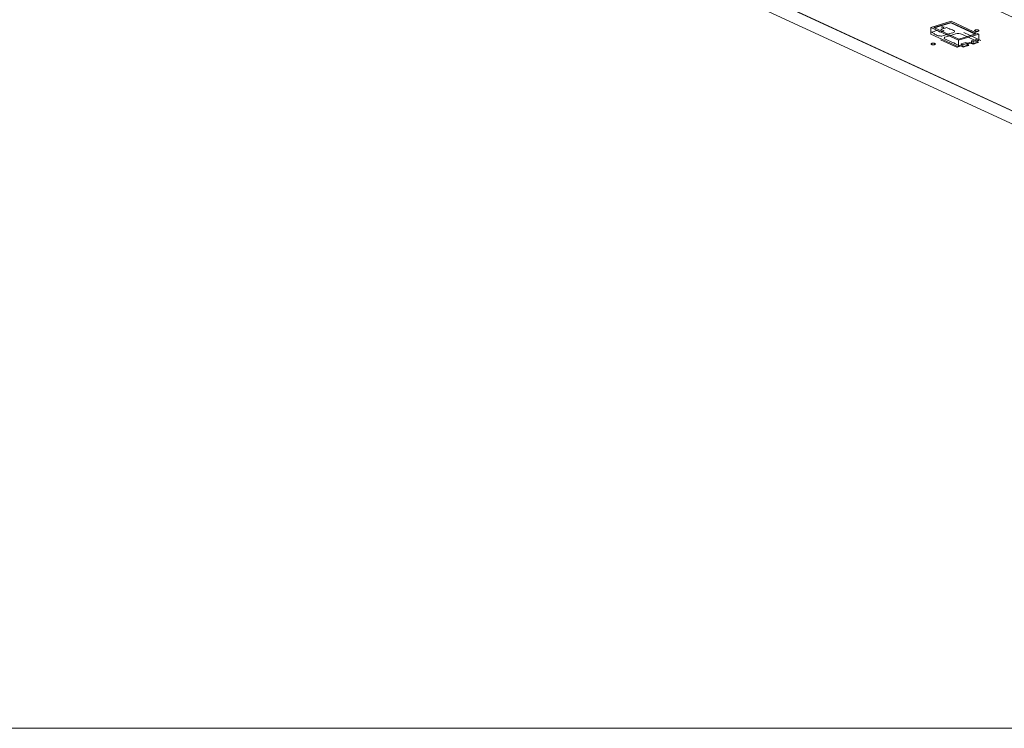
# Model space of a CAD drawing. Header units: inches. Extents: x -35 to 647, y 178 to 608.
# Tile 22 of 234: x 189 to 302, y 190 to 271. Entities that reach past the tile are written whole.
import ezdxf

# ---------------------------------------------------------------- set-up
doc = ezdxf.new("R2010")
doc.units = ezdxf.units.IN
doc.header["$MEASUREMENT"] = 0
doc.layers.add('1', color=7, linetype='Continuous')

# ---------------------------------------------------------------- blocks, each defined once
blk = doc.blocks.new('block 17')
at = {"layer": '1', "color": 8, "lineweight": 18, "true_color": 0x808080}
blk.add_lwpolyline([(78.37, 189.89), (458.52, 189.89)], dxfattribs=at)
blk = doc.blocks.new('block 2847')
at = {"layer": '1', "color": 155, "lineweight": 18, "true_color": 0x4c7299}
blk.add_lwpolyline([(296.95, 267.8), (296.76, 267.89)], dxfattribs=at)
blk = doc.blocks.new('block 2878')
at = {"layer": '1', "color": 155, "lineweight": 18, "true_color": 0x4c7299}
blk.add_lwpolyline([(296.49, 268.44), (293.65, 269.75)], dxfattribs=at)
blk = doc.blocks.new('block 2879')
at = {"layer": '1', "color": 155, "lineweight": 18, "true_color": 0x4c7299}
blk.add_lwpolyline([(298.43, 269.03), (296.49, 268.44)], dxfattribs=at)
blk = doc.blocks.new('block 2880')
at = {"layer": '1', "color": 155, "lineweight": 18, "true_color": 0x4c7299}
blk.add_lwpolyline([(295.58, 270.34), (298.43, 269.03)], dxfattribs=at)
blk = doc.blocks.new('block 2881')
at = {"layer": '1', "color": 155, "lineweight": 18, "true_color": 0x4c7299}
blk.add_lwpolyline([(293.29, 269.76), (296.45, 268.31)], dxfattribs=at)
blk = doc.blocks.new('block 2882')
at = {"layer": '1', "color": 155, "lineweight": 18, "true_color": 0x4c7299}
blk.add_lwpolyline([(295.62, 270.47), (293.29, 269.76)], dxfattribs=at)
blk = doc.blocks.new('block 2883')
at = {"layer": '1', "color": 155, "lineweight": 18, "true_color": 0x4c7299}
blk.add_lwpolyline([(296.45, 268.31), (298.78, 269.02)], dxfattribs=at)
blk = doc.blocks.new('block 2884')
at = {"layer": '1', "color": 155, "lineweight": 18, "true_color": 0x4c7299}
blk.add_lwpolyline([(293.65, 269.75), (295.58, 270.34)], dxfattribs=at)
blk = doc.blocks.new('block 2885')
at = {"layer": '1', "color": 155, "lineweight": 18, "true_color": 0x4c7299}
blk.add_lwpolyline([(298.66, 268.33), (298.47, 268.41)], dxfattribs=at)
blk = doc.blocks.new('block 2914')
at = {"layer": '1', "color": 155, "lineweight": 18, "true_color": 0x4c7299}
blk.add_lwpolyline([(297.3, 268.06), (297.49, 267.97)], dxfattribs=at)
blk = doc.blocks.new('block 2983')
at = {"layer": '1', "color": 155, "lineweight": 18, "true_color": 0x4c7299}
blk.add_lwpolyline([(297.49, 267.97), (296.95, 267.8)], dxfattribs=at)
blk = doc.blocks.new('block 3122')
at = {"layer": '1', "color": 155, "lineweight": 18, "true_color": 0x4c7299}
blk.add_lwpolyline([(298.11, 268.16), (298.66, 268.33)], dxfattribs=at)
blk = doc.blocks.new('block 3123')
at = {"layer": '1', "color": 155, "lineweight": 18, "true_color": 0x4c7299}
blk.add_lwpolyline([(297.92, 268.25), (298.11, 268.16)], dxfattribs=at)
blk = doc.blocks.new('block 3124')
at = {"layer": '1', "color": 155, "lineweight": 18, "true_color": 0x4c7299}
blk.add_lwpolyline([(298.78, 269.02), (295.62, 270.47)], dxfattribs=at)
blk = doc.blocks.new('block 4425')
at = {"layer": '1', "color": 155, "lineweight": 18, "true_color": 0x4c7299}
blk.add_lwpolyline([(298.78, 269.02), (298.78, 268.28)], dxfattribs=at)
blk = doc.blocks.new('block 4426')
at = {"layer": '1', "color": 155, "lineweight": 18, "true_color": 0x4c7299}
blk.add_lwpolyline([(293.29, 269.76), (293.29, 269.02)], dxfattribs=at)
blk = doc.blocks.new('block 4427')
at = {"layer": '1', "color": 155, "lineweight": 18, "true_color": 0x4c7299}
blk.add_lwpolyline([(296.45, 268.31), (296.45, 267.57)], dxfattribs=at)
blk = doc.blocks.new('block 4428')
at = {"layer": '1', "color": 155, "lineweight": 18, "true_color": 0x4c7299}
blk.add_lwpolyline([(295.58, 270.3), (295.58, 270.34)], dxfattribs=at)
blk = doc.blocks.new('block 4429')
at = {"layer": '1', "color": 155, "lineweight": 18, "true_color": 0x4c7299}
blk.add_lwpolyline([(293.71, 269.72), (295.58, 270.3)], dxfattribs=at)
blk = doc.blocks.new('block 4430')
at = {"layer": '1', "color": 155, "lineweight": 18, "true_color": 0x4c7299}
blk.add_lwpolyline([(295.58, 270.3), (298.36, 269.01)], dxfattribs=at)
blk = doc.blocks.new('block 4431')
at = {"layer": '1', "color": 155, "lineweight": 18, "true_color": 0x4c7299}
blk.add_lwpolyline([(296.76, 267.89), (296.76, 267.66)], dxfattribs=at)
blk = doc.blocks.new('block 4432')
at = {"layer": '1', "color": 155, "lineweight": 18, "true_color": 0x4c7299}
blk.add_lwpolyline([(297.92, 268.25), (297.92, 268.02)], dxfattribs=at)
blk = doc.blocks.new('block 4433')
at = {"layer": '1', "color": 155, "lineweight": 18, "true_color": 0x4c7299}
blk.add_lwpolyline([(298.47, 268.41), (297.92, 268.25)], dxfattribs=at)
blk = doc.blocks.new('block 4434')
at = {"layer": '1', "color": 155, "lineweight": 18, "true_color": 0x4c7299}
blk.add_lwpolyline([(297.49, 267.97), (297.49, 267.74)], dxfattribs=at)
blk = doc.blocks.new('block 4435')
at = {"layer": '1', "color": 155, "lineweight": 18, "true_color": 0x4c7299}
blk.add_lwpolyline([(296.95, 267.8), (296.95, 267.57)], dxfattribs=at)
blk = doc.blocks.new('block 4436')
at = {"layer": '1', "color": 155, "lineweight": 18, "true_color": 0x4c7299}
blk.add_lwpolyline([(298.11, 268.16), (298.11, 267.93)], dxfattribs=at)
blk = doc.blocks.new('block 4437')
at = {"layer": '1', "color": 155, "lineweight": 18, "true_color": 0x4c7299}
blk.add_lwpolyline([(298.66, 268.33), (298.66, 268.09)], dxfattribs=at)
blk = doc.blocks.new('block 4438')
at = {"layer": '1', "color": 155, "lineweight": 18, "true_color": 0x4c7299}
blk.add_lwpolyline([(296.76, 267.89), (297.3, 268.06)], dxfattribs=at)
blk = doc.blocks.new('block 4439')
at = {"layer": '1', "color": 155, "lineweight": 18, "true_color": 0x4c7299}
blk.add_lwpolyline([(298.11, 267.93), (298.66, 268.09)], dxfattribs=at)
blk = doc.blocks.new('block 4440')
at = {"layer": '1', "color": 155, "lineweight": 18, "true_color": 0x4c7299}
blk.add_lwpolyline([(297.49, 267.74), (296.95, 267.57)], dxfattribs=at)
blk = doc.blocks.new('block 4441')
at = {"layer": '1', "color": 155, "lineweight": 18, "true_color": 0x4c7299}
blk.add_lwpolyline([(297.92, 268.02), (298.11, 267.93)], dxfattribs=at)
blk = doc.blocks.new('block 4442')
at = {"layer": '1', "color": 155, "lineweight": 18, "true_color": 0x4c7299}
blk.add_lwpolyline([(296.95, 267.57), (296.76, 267.66)], dxfattribs=at)
blk = doc.blocks.new('block 4443')
at = {"layer": '1', "color": 155, "lineweight": 18, "true_color": 0x4c7299}
blk.add_lwpolyline([(293.29, 269.02), (296.45, 267.57)], dxfattribs=at)
blk = doc.blocks.new('block 4444')
at = {"layer": '1', "color": 155, "lineweight": 18, "true_color": 0x4c7299}
blk.add_lwpolyline([(296.45, 267.57), (296.76, 267.66)], dxfattribs=at)
blk = doc.blocks.new('block 4445')
at = {"layer": '1', "color": 155, "lineweight": 18, "true_color": 0x4c7299}
blk.add_lwpolyline([(298.66, 268.24), (298.78, 268.28)], dxfattribs=at)
blk = doc.blocks.new('block 4446')
at = {"layer": '1', "color": 155, "lineweight": 18, "true_color": 0x4c7299}
blk.add_lwpolyline([(297.49, 267.88), (297.92, 268.02)], dxfattribs=at)
blk = doc.blocks.new('block 4905')
at = {"layer": '1', "color": 18, "lineweight": 13, "true_color": 0x4c0000}
blk.add_lwpolyline([(347.77, 239.44), (271.88, 274.45)], dxfattribs=at)
blk = doc.blocks.new('block 4924')
at = {"layer": '1', "color": 18, "lineweight": 13, "true_color": 0x4c0000}
blk.add_lwpolyline([(296.33, 267.47), (294.4, 268.36)], dxfattribs=at)
blk = doc.blocks.new('block 4939')
at = {"layer": '1', "color": 18, "lineweight": 13, "true_color": 0x4c0000}
blk.add_lwpolyline([(347.77, 239.44), (271.88, 274.45)], dxfattribs=at)
blk = doc.blocks.new('block 4944')
at = {"layer": '1', "color": 18, "lineweight": 13, "true_color": 0x4c0000}
blk.add_lwpolyline([(296.33, 267.47), (294.4, 268.36)], dxfattribs=at)
blk = doc.blocks.new('block 4992')
at = {"layer": '1', "color": 18, "lineweight": 13, "true_color": 0x4c0000}
blk.add_lwpolyline([(285.84, 278.71), (354.58, 247.01)], dxfattribs=at)
blk = doc.blocks.new('block 5037')
at = {"layer": '1', "color": 18, "lineweight": 13, "true_color": 0x4c0000}
blk.add_lwpolyline([(299.01, 268.29), (297.08, 269.18)], dxfattribs=at)
blk = doc.blocks.new('block 5038')
at = {"layer": '1', "color": 18, "lineweight": 13, "true_color": 0x4c0000}
blk.add_lwpolyline([(294.55, 269.86), (294.8, 269.74)], dxfattribs=at)
blk = doc.blocks.new('block 5039')
at = {"layer": '1', "color": 18, "lineweight": 13, "true_color": 0x4c0000}
blk.add_lwpolyline([(294.52, 269.76), (294.83, 269.85)], dxfattribs=at)
blk = doc.blocks.new('block 5065')
at = {"layer": '1', "color": 18, "lineweight": 13, "true_color": 0x4c0000}
blk.add_lwpolyline([(285.84, 278.71), (354.58, 247.01)], dxfattribs=at)
blk = doc.blocks.new('block 5070')
at = {"layer": '1', "color": 18, "lineweight": 13, "true_color": 0x4c0000}
blk.add_lwpolyline([(299.01, 268.29), (297.08, 269.18)], dxfattribs=at)
blk = doc.blocks.new('block 5073')
at = {"layer": '1', "color": 18, "lineweight": 13, "true_color": 0x4c0000}
blk.add_lwpolyline([(294.55, 269.86), (294.8, 269.74)], dxfattribs=at)
blk = doc.blocks.new('block 5088')
at = {"layer": '1', "color": 18, "lineweight": 13, "true_color": 0x4c0000}
blk.add_lwpolyline([(294.52, 269.76), (294.83, 269.85)], dxfattribs=at)
blk = doc.blocks.new('block 7542')
at = {"layer": '1', "color": 155, "lineweight": 18, "true_color": 0x4c7299}
blk.add_lwpolyline([(347.77, 239.44), (271.88, 274.45)], dxfattribs=at)
blk = doc.blocks.new('block 7579')
at = {"layer": '1', "color": 155, "lineweight": 18, "true_color": 0x4c7299}
blk.add_lwpolyline([(285.84, 278.71), (354.58, 247.01)], dxfattribs=at)
blk = doc.blocks.new('block 7594')
at = {"layer": '1', "color": 155, "lineweight": 18, "true_color": 0x4c7299}
blk.add_lwpolyline([(347.77, 237.96), (271.88, 272.96)], dxfattribs=at)
blk = doc.blocks.new('block 7602')
at = {"layer": '1', "color": 18, "lineweight": 13, "true_color": 0x4c0000}
blk.add_lwpolyline([(325.42, 249.75), (278.2, 271.53), (272.3, 274.26), (272.28, 274.57), (272.95, 274.95), (272.42, 275.8), (268.38, 276.06), (256.58, 281.51), (232.97, 292.4), (209.36, 303.29), (197.55, 308.74), (194.6, 310.1), (193.19, 310.78), (194.33, 311.54), (193.1, 312.28), (190.78, 312.21), (187.74, 313.26)], dxfattribs=at)
blk = doc.blocks.new('block 7605')
at = {"layer": '1', "color": 18, "lineweight": 13, "true_color": 0x4c0000}
blk.add_lwpolyline([(325.42, 249.75), (278.2, 271.53), (272.3, 274.26), (272.28, 274.57), (272.95, 274.95), (272.42, 275.8), (268.38, 276.06), (256.58, 281.51), (232.97, 292.4), (209.36, 303.29), (197.55, 308.74), (194.6, 310.1), (193.19, 310.78), (194.33, 311.54), (193.1, 312.28), (190.78, 312.21), (187.74, 313.26)], dxfattribs=at)
blk = doc.blocks.new('block 7694')
at = {"layer": '1', "color": 18, "lineweight": 13, "true_color": 0x4c0000}
blk.add_open_spline([(298.12, 267.87), (298.32, 267.94), (298.53, 268), (298.74, 268.06), (298.62, 268.11), (298.51, 268.16), (298.4, 268.22), (298.4, 268.23), (298.41, 268.25), (298.41, 268.27), (297.84, 268.53), (297.27, 268.8), (296.69, 269.06), (296.56, 269.07), (296.42, 269.07), (296.29, 269.08), (295.81, 268.94), (295.34, 268.79), (294.87, 268.65), (294.86, 268.6), (294.84, 268.55), (294.83, 268.49), (295.4, 268.23), (295.98, 267.97), (296.55, 267.7), (296.6, 267.7), (296.65, 267.7), (296.7, 267.69), (296.81, 267.64), (296.92, 267.59), (297.03, 267.54), (297.24, 267.6), (297.44, 267.67), (297.65, 267.73), (297.52, 267.79), (297.4, 267.85), (297.27, 267.9), (297.43, 267.95), (297.58, 268), (297.74, 268.05), (297.86, 267.99), (297.99, 267.93), (298.12, 267.87)], degree=3, knots=[0, 0, 0, 0, 1, 1, 1, 2, 2, 2, 3, 3, 3, 4, 4, 4, 5, 5, 5, 6, 6, 6, 7, 7, 7, 8, 8, 8, 9, 9, 9, 10, 10, 10, 11, 11, 11, 12, 12, 12, 13, 13, 13, 14, 14, 14, 14], dxfattribs=at)
blk = doc.blocks.new('block 7695')
at = {"layer": '1', "color": 18, "lineweight": 13, "true_color": 0x4c0000}
blk.add_open_spline([(298.12, 267.87), (298.32, 267.94), (298.53, 268), (298.74, 268.06), (298.62, 268.11), (298.51, 268.16), (298.4, 268.22), (298.4, 268.23), (298.41, 268.25), (298.41, 268.27), (297.84, 268.53), (297.27, 268.8), (296.69, 269.06), (296.56, 269.07), (296.42, 269.07), (296.29, 269.08), (295.81, 268.94), (295.34, 268.79), (294.87, 268.65), (294.86, 268.6), (294.84, 268.55), (294.83, 268.49), (295.4, 268.23), (295.98, 267.97), (296.55, 267.7), (296.6, 267.7), (296.65, 267.7), (296.7, 267.69), (296.81, 267.64), (296.92, 267.59), (297.03, 267.54), (297.24, 267.6), (297.44, 267.67), (297.65, 267.73), (297.52, 267.79), (297.4, 267.85), (297.27, 267.9), (297.43, 267.95), (297.58, 268), (297.74, 268.05), (297.86, 267.99), (297.99, 267.93), (298.12, 267.87)], degree=3, knots=[0, 0, 0, 0, 1, 1, 1, 2, 2, 2, 3, 3, 3, 4, 4, 4, 5, 5, 5, 6, 6, 6, 7, 7, 7, 8, 8, 8, 9, 9, 9, 10, 10, 10, 11, 11, 11, 12, 12, 12, 13, 13, 13, 14, 14, 14, 14], dxfattribs=at)
blk = doc.blocks.new('block 7696')
at = {"layer": '1', "color": 18, "lineweight": 13, "true_color": 0x4c0000}
blk.add_open_spline([(296.01, 269.38), (296, 269.33), (295.98, 269.28), (295.97, 269.23), (295.5, 269.08), (295.03, 268.94), (294.56, 268.79), (294.42, 268.8), (294.29, 268.8), (294.15, 268.81), (294, 268.88), (293.85, 268.95), (293.69, 269.02), (293.7, 269.04), (293.7, 269.06), (293.7, 269.07), (293.59, 269.13), (293.48, 269.18), (293.37, 269.23), (293.58, 269.29), (293.78, 269.36), (293.99, 269.42), (294.12, 269.36), (294.24, 269.3), (294.37, 269.24), (294.52, 269.29), (294.68, 269.34), (294.83, 269.39), (294.71, 269.44), (294.58, 269.5), (294.45, 269.56), (294.66, 269.62), (294.87, 269.69), (295.07, 269.75), (295.19, 269.7), (295.3, 269.65), (295.41, 269.6), (295.46, 269.59), (295.51, 269.59), (295.55, 269.59), (295.71, 269.52), (295.86, 269.45), (296.01, 269.38)], degree=3, knots=[0, 0, 0, 0, 1, 1, 1, 2, 2, 2, 3, 3, 3, 4, 4, 4, 5, 5, 5, 6, 6, 6, 7, 7, 7, 8, 8, 8, 9, 9, 9, 10, 10, 10, 11, 11, 11, 12, 12, 12, 13, 13, 13, 14, 14, 14, 14], dxfattribs=at)
blk = doc.blocks.new('block 7697')
at = {"layer": '1', "color": 18, "lineweight": 13, "true_color": 0x4c0000}
blk.add_open_spline([(296.01, 269.38), (296, 269.33), (295.98, 269.28), (295.97, 269.23), (295.5, 269.08), (295.03, 268.94), (294.56, 268.79), (294.42, 268.8), (294.29, 268.8), (294.15, 268.81), (294, 268.88), (293.85, 268.95), (293.69, 269.02), (293.7, 269.04), (293.7, 269.06), (293.7, 269.07), (293.59, 269.13), (293.48, 269.18), (293.37, 269.23), (293.58, 269.29), (293.78, 269.36), (293.99, 269.42), (294.12, 269.36), (294.24, 269.3), (294.37, 269.24), (294.52, 269.29), (294.68, 269.34), (294.83, 269.39), (294.71, 269.44), (294.58, 269.5), (294.45, 269.56), (294.66, 269.62), (294.87, 269.69), (295.07, 269.75), (295.19, 269.7), (295.3, 269.65), (295.41, 269.6), (295.46, 269.59), (295.51, 269.59), (295.55, 269.59), (295.71, 269.52), (295.86, 269.45), (296.01, 269.38)], degree=3, knots=[0, 0, 0, 0, 1, 1, 1, 2, 2, 2, 3, 3, 3, 4, 4, 4, 5, 5, 5, 6, 6, 6, 7, 7, 7, 8, 8, 8, 9, 9, 9, 10, 10, 10, 11, 11, 11, 12, 12, 12, 13, 13, 13, 14, 14, 14, 14], dxfattribs=at)
blk = doc.blocks.new('block 7788')
at = {"layer": '1', "color": 18, "lineweight": 13, "true_color": 0x4c0000}
blk.add_open_spline([(296.01, 269.38), (296, 269.33), (295.98, 269.28), (295.97, 269.23), (295.5, 269.08), (295.03, 268.94), (294.56, 268.79), (294.42, 268.8), (294.29, 268.8), (294.15, 268.81), (294, 268.88), (293.85, 268.95), (293.69, 269.02), (293.7, 269.04), (293.7, 269.06), (293.7, 269.07), (293.59, 269.13), (293.48, 269.18), (293.37, 269.23), (293.58, 269.29), (293.78, 269.36), (293.99, 269.42), (294.12, 269.36), (294.24, 269.3), (294.37, 269.24), (294.52, 269.29), (294.68, 269.34), (294.83, 269.39), (294.71, 269.44), (294.58, 269.5), (294.45, 269.56), (294.66, 269.62), (294.87, 269.69), (295.07, 269.75), (295.19, 269.7), (295.3, 269.65), (295.41, 269.6), (295.46, 269.59), (295.51, 269.59), (295.55, 269.59), (295.71, 269.52), (295.86, 269.45), (296.01, 269.38)], degree=3, knots=[0, 0, 0, 0, 1, 1, 1, 2, 2, 2, 3, 3, 3, 4, 4, 4, 5, 5, 5, 6, 6, 6, 7, 7, 7, 8, 8, 8, 9, 9, 9, 10, 10, 10, 11, 11, 11, 12, 12, 12, 13, 13, 13, 14, 14, 14, 14], dxfattribs=at)
blk = doc.blocks.new('block 7804')
at = {"layer": '1', "color": 18, "lineweight": 13, "true_color": 0x4c0000}
blk.add_open_spline([(298.12, 267.87), (298.32, 267.94), (298.53, 268), (298.74, 268.06), (298.62, 268.11), (298.51, 268.16), (298.4, 268.22), (298.4, 268.23), (298.41, 268.25), (298.41, 268.27), (297.84, 268.53), (297.27, 268.8), (296.69, 269.06), (296.56, 269.07), (296.42, 269.07), (296.29, 269.08), (295.81, 268.94), (295.34, 268.79), (294.87, 268.65), (294.86, 268.6), (294.84, 268.55), (294.83, 268.49), (295.4, 268.23), (295.98, 267.97), (296.55, 267.7), (296.6, 267.7), (296.65, 267.7), (296.7, 267.69), (296.81, 267.64), (296.92, 267.59), (297.03, 267.54), (297.24, 267.6), (297.44, 267.67), (297.65, 267.73), (297.52, 267.79), (297.4, 267.85), (297.27, 267.9), (297.43, 267.95), (297.58, 268), (297.74, 268.05), (297.86, 267.99), (297.99, 267.93), (298.12, 267.87)], degree=3, knots=[0, 0, 0, 0, 1, 1, 1, 2, 2, 2, 3, 3, 3, 4, 4, 4, 5, 5, 5, 6, 6, 6, 7, 7, 7, 8, 8, 8, 9, 9, 9, 10, 10, 10, 11, 11, 11, 12, 12, 12, 13, 13, 13, 14, 14, 14, 14], dxfattribs=at)
blk = doc.blocks.new('block 7810')
at = {"layer": '1', "color": 18, "lineweight": 13, "true_color": 0x4c0000}
blk.add_open_spline([(298.12, 267.87), (298.32, 267.94), (298.53, 268), (298.74, 268.06), (298.62, 268.11), (298.51, 268.16), (298.4, 268.22), (298.4, 268.23), (298.41, 268.25), (298.41, 268.27), (297.84, 268.53), (297.27, 268.8), (296.69, 269.06), (296.56, 269.07), (296.42, 269.07), (296.29, 269.08), (295.81, 268.94), (295.34, 268.79), (294.87, 268.65), (294.86, 268.6), (294.84, 268.55), (294.83, 268.49), (295.4, 268.23), (295.98, 267.97), (296.55, 267.7), (296.6, 267.7), (296.65, 267.7), (296.7, 267.69), (296.81, 267.64), (296.92, 267.59), (297.03, 267.54), (297.24, 267.6), (297.44, 267.67), (297.65, 267.73), (297.52, 267.79), (297.4, 267.85), (297.27, 267.9), (297.43, 267.95), (297.58, 268), (297.74, 268.05), (297.86, 267.99), (297.99, 267.93), (298.12, 267.87)], degree=3, knots=[0, 0, 0, 0, 1, 1, 1, 2, 2, 2, 3, 3, 3, 4, 4, 4, 5, 5, 5, 6, 6, 6, 7, 7, 7, 8, 8, 8, 9, 9, 9, 10, 10, 10, 11, 11, 11, 12, 12, 12, 13, 13, 13, 14, 14, 14, 14], dxfattribs=at)
blk = doc.blocks.new('block 7847')
at = {"layer": '1', "color": 18, "lineweight": 13, "true_color": 0x4c0000}
blk.add_open_spline([(296.01, 269.38), (296, 269.33), (295.98, 269.28), (295.97, 269.23), (295.5, 269.08), (295.03, 268.94), (294.56, 268.79), (294.42, 268.8), (294.29, 268.8), (294.15, 268.81), (294, 268.88), (293.85, 268.95), (293.69, 269.02), (293.7, 269.04), (293.7, 269.06), (293.7, 269.07), (293.59, 269.13), (293.48, 269.18), (293.37, 269.23), (293.58, 269.29), (293.78, 269.36), (293.99, 269.42), (294.12, 269.36), (294.24, 269.3), (294.37, 269.24), (294.52, 269.29), (294.68, 269.34), (294.83, 269.39), (294.71, 269.44), (294.58, 269.5), (294.45, 269.56), (294.66, 269.62), (294.87, 269.69), (295.07, 269.75), (295.19, 269.7), (295.3, 269.65), (295.41, 269.6), (295.46, 269.59), (295.51, 269.59), (295.55, 269.59), (295.71, 269.52), (295.86, 269.45), (296.01, 269.38)], degree=3, knots=[0, 0, 0, 0, 1, 1, 1, 2, 2, 2, 3, 3, 3, 4, 4, 4, 5, 5, 5, 6, 6, 6, 7, 7, 7, 8, 8, 8, 9, 9, 9, 10, 10, 10, 11, 11, 11, 12, 12, 12, 13, 13, 13, 14, 14, 14, 14], dxfattribs=at)
blk = doc.blocks.new('block 7906')
at = {"layer": '1', "color": 18, "lineweight": 13, "true_color": 0x4c0000}
blk.add_lwpolyline([(293.41, 267.96), (293.43, 267.96), (293.45, 267.97), (293.47, 267.97), (293.5, 267.98), (293.52, 267.98), (293.55, 267.98), (293.6, 267.98), (293.62, 267.98), (293.64, 267.98), (293.69, 267.97), (293.71, 267.96), (293.73, 267.96), (293.75, 267.95), (293.76, 267.95), (293.78, 267.94), (293.79, 267.93), (293.8, 267.92), (293.81, 267.91), (293.82, 267.9), (293.82, 267.9), (293.82, 267.89), (293.82, 267.88), (293.82, 267.87), (293.81, 267.86), (293.8, 267.85), (293.79, 267.84), (293.78, 267.83), (293.76, 267.83), (293.75, 267.82), (293.73, 267.81), (293.71, 267.81), (293.69, 267.8), (293.67, 267.8), (293.64, 267.8), (293.62, 267.79), (293.59, 267.79), (293.54, 267.79), (293.52, 267.79), (293.5, 267.8), (293.45, 267.8), (293.43, 267.81), (293.41, 267.81), (293.39, 267.82), (293.38, 267.83), (293.36, 267.84), (293.35, 267.84), (293.34, 267.85), (293.33, 267.86), (293.32, 267.87), (293.32, 267.88), (293.32, 267.89), (293.32, 267.9), (293.33, 267.91), (293.33, 267.91), (293.34, 267.92), (293.35, 267.93), (293.36, 267.94), (293.38, 267.95), (293.39, 267.95), (293.41, 267.96)], dxfattribs=at)
blk = doc.blocks.new('block 7955')
at = {"layer": '1', "color": 18, "lineweight": 13, "true_color": 0x4c0000}
blk.add_lwpolyline([(293.41, 267.96), (293.43, 267.96), (293.45, 267.97), (293.47, 267.97), (293.5, 267.98), (293.52, 267.98), (293.55, 267.98), (293.6, 267.98), (293.62, 267.98), (293.64, 267.98), (293.69, 267.97), (293.71, 267.96), (293.73, 267.96), (293.75, 267.95), (293.76, 267.95), (293.78, 267.94), (293.79, 267.93), (293.8, 267.92), (293.81, 267.91), (293.82, 267.9), (293.82, 267.9), (293.82, 267.89), (293.82, 267.88), (293.82, 267.87), (293.81, 267.86), (293.8, 267.85), (293.79, 267.84), (293.78, 267.83), (293.76, 267.83), (293.75, 267.82), (293.73, 267.81), (293.71, 267.81), (293.69, 267.8), (293.67, 267.8), (293.64, 267.8), (293.62, 267.79), (293.59, 267.79), (293.54, 267.79), (293.52, 267.79), (293.5, 267.8), (293.45, 267.8), (293.43, 267.81), (293.41, 267.81), (293.39, 267.82), (293.38, 267.83), (293.36, 267.84), (293.35, 267.84), (293.34, 267.85), (293.33, 267.86), (293.32, 267.87), (293.32, 267.88), (293.32, 267.89), (293.32, 267.9), (293.33, 267.91), (293.33, 267.91), (293.34, 267.92), (293.35, 267.93), (293.36, 267.94), (293.38, 267.95), (293.39, 267.95), (293.41, 267.96)], dxfattribs=at)
blk = doc.blocks.new('block 8091')
at = {"layer": '1', "color": 18, "lineweight": 13, "true_color": 0x4c0000}
blk.add_lwpolyline([(298.38, 269.48), (298.4, 269.48), (298.42, 269.49), (298.44, 269.49), (298.46, 269.49), (298.49, 269.5), (298.51, 269.5), (298.56, 269.5), (298.59, 269.5), (298.61, 269.49), (298.65, 269.49), (298.67, 269.48), (298.69, 269.48), (298.71, 269.47), (298.73, 269.46), (298.74, 269.46), (298.76, 269.45), (298.77, 269.44), (298.77, 269.43), (298.78, 269.42), (298.78, 269.41), (298.78, 269.4), (298.78, 269.39), (298.78, 269.39), (298.77, 269.38), (298.76, 269.37), (298.75, 269.36), (298.74, 269.35), (298.73, 269.34), (298.71, 269.34), (298.69, 269.33), (298.67, 269.33), (298.65, 269.32), (298.63, 269.32), (298.61, 269.31), (298.58, 269.31), (298.56, 269.31), (298.51, 269.31), (298.48, 269.31), (298.46, 269.31), (298.42, 269.32), (298.4, 269.33), (298.38, 269.33), (298.36, 269.34), (298.34, 269.34), (298.33, 269.35), (298.31, 269.36), (298.3, 269.37), (298.29, 269.38), (298.29, 269.39), (298.29, 269.39), (298.28, 269.4), (298.29, 269.41), (298.29, 269.42), (298.3, 269.43), (298.3, 269.44), (298.31, 269.45), (298.33, 269.46), (298.34, 269.46), (298.36, 269.47), (298.38, 269.48)], dxfattribs=at)
blk = doc.blocks.new('block 8116')
at = {"layer": '1', "color": 18, "lineweight": 13, "true_color": 0x4c0000}
blk.add_lwpolyline([(298.38, 269.48), (298.4, 269.48), (298.42, 269.49), (298.44, 269.49), (298.46, 269.49), (298.49, 269.5), (298.51, 269.5), (298.56, 269.5), (298.59, 269.5), (298.61, 269.49), (298.65, 269.49), (298.67, 269.48), (298.69, 269.48), (298.71, 269.47), (298.73, 269.46), (298.74, 269.46), (298.76, 269.45), (298.77, 269.44), (298.77, 269.43), (298.78, 269.42), (298.78, 269.41), (298.78, 269.4), (298.78, 269.39), (298.78, 269.39), (298.77, 269.38), (298.76, 269.37), (298.75, 269.36), (298.74, 269.35), (298.73, 269.34), (298.71, 269.34), (298.69, 269.33), (298.67, 269.33), (298.65, 269.32), (298.63, 269.32), (298.61, 269.31), (298.58, 269.31), (298.56, 269.31), (298.51, 269.31), (298.48, 269.31), (298.46, 269.31), (298.42, 269.32), (298.4, 269.33), (298.38, 269.33), (298.36, 269.34), (298.34, 269.34), (298.33, 269.35), (298.31, 269.36), (298.3, 269.37), (298.29, 269.38), (298.29, 269.39), (298.29, 269.39), (298.28, 269.4), (298.29, 269.41), (298.29, 269.42), (298.3, 269.43), (298.3, 269.44), (298.31, 269.45), (298.33, 269.46), (298.34, 269.46), (298.36, 269.47), (298.38, 269.48)], dxfattribs=at)

msp = doc.modelspace()

# ---------------------------------------------------------------- block references
at = {"layer": '1'}
for name in ['block 7602', 'block 7605', 'block 4992', 'block 5065', 'block 7579', 'block 4905', 'block 4939', 'block 7542', 'block 7594', 'block 2882', 'block 2881', 'block 4426', 'block 7696', 'block 7697', 'block 7788', 'block 7847', 'block 2884', 'block 2878', 'block 4429', 'block 5039', 'block 5088', 'block 5038', 'block 5073', 'block 2880', 'block 4428', 'block 4430', 'block 3124', 'block 8091', 'block 8116', 'block 4443', 'block 4924', 'block 4944', 'block 7694', 'block 7695', 'block 7804', 'block 7810', 'block 2883', 'block 4427', 'block 2879', 'block 5037', 'block 5070', 'block 4433', 'block 3122', 'block 2885', 'block 4437', 'block 4445', 'block 4425', 'block 7906', 'block 7955', 'block 4444', 'block 4438', 'block 2847', 'block 4431', 'block 4442', 'block 2983', 'block 4435', 'block 4440', 'block 2914', 'block 4446', 'block 4434', 'block 3123', 'block 4432', 'block 4441', 'block 4436', 'block 4439', 'block 17']:
    msp.add_blockref(name, (0, 0), dxfattribs=at)

doc.saveas('drawing.dxf')
